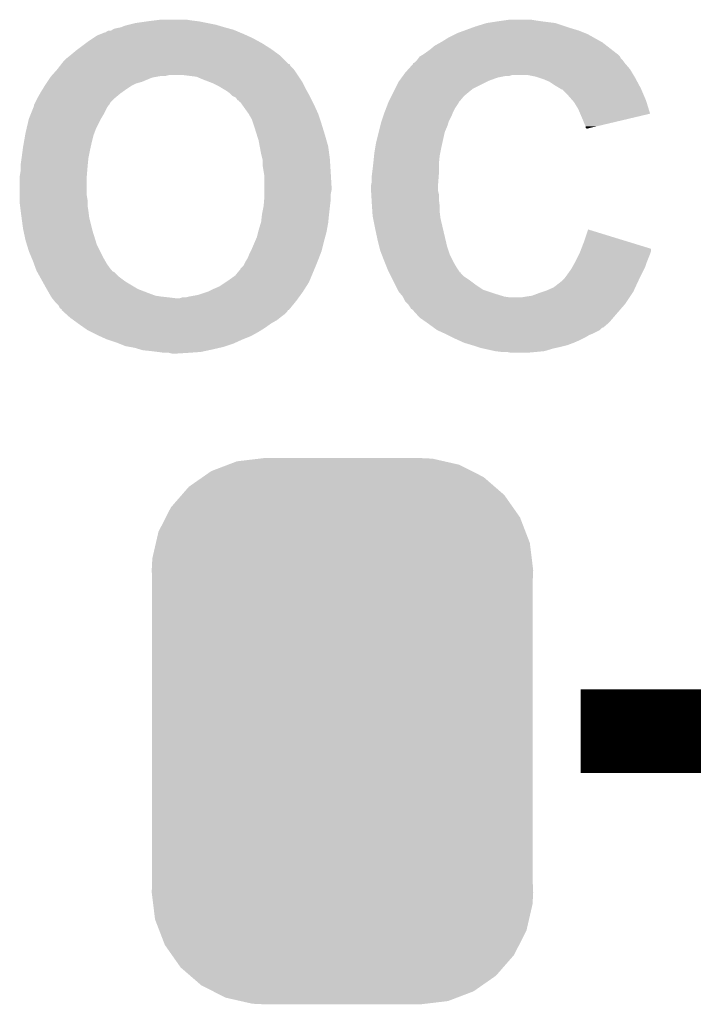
# Model space of a CAD drawing. Extents: x -1.3 to 24.2, y -3.9 to 53.4.
# Tile 30 of 44: x 11.3 to 13.3, y 16 to 18.9. Entities that reach past the tile are written whole.
import ezdxf

# ---------------------------------------------------------------- set-up
doc = ezdxf.new("R2010")
doc.units = 0
doc.layers.get('0').update_dxf_attribs({"linetype": 'CONTINUOUS'})
doc.layers.add('CURRENT_13_CLICK_V100_GTO', color=14, linetype='CONTINUOUS')
doc.layers.add('CURRENT_13_CLICK_V100_GTS', color=12, linetype='CONTINUOUS')

# ---------------------------------------------------------------- blocks, each defined once
blk = doc.blocks.new('CUSTOM_55')
for points in [[(-0.397192, 0.787482), (-0.346778, 0.80667), (0.391686, 0.787482), (0.353772, 0.80667)], [(-0.346778, 0.80667), (-0.319758, 0.816954), (0.353772, 0.80667), (0.308544, 0.816954)], [(-0.319758, 0.816954), (-0.25199, 0.82504), (0.308544, 0.816954), (0.27298, 0.82504)], [(-0.25199, 0.82504), (-0.23749, 0.82677), (0.27298, 0.82504), (0.23749, 0.82677)], [(-0.423346, 0.769256), (-0.397192, 0.787482), (0.427696, 0.769256), (0.391686, 0.787482)], [(-0.465166, 0.74011), (-0.423346, 0.769256), (0.461368, 0.74011), (0.427696, 0.769256)], [(-0.48704, 0.715032), (-0.465166, 0.74011), (0.49034, 0.715032), (0.461368, 0.74011)], [(-0.519626, 0.67767), (-0.48704, 0.715032), (0.516586, 0.67767), (0.49034, 0.715032)], [(-0.535174, 0.647234), (-0.519626, 0.67767), (0.537964, 0.647234), (0.516586, 0.67767)], [(-0.557316, 0.603886), (-0.535174, 0.647234), (0.55465, 0.603886), (0.537964, 0.647234)], [(-0.565176, 0.569912), (-0.557316, 0.603886), (0.567726, 0.569912), (0.55465, 0.603886)], [(-0.575988, 0.523164), (-0.565176, 0.569912), (0.573482, 0.523164), (0.567726, 0.569912)], [(-0.57785, 0.48768), (-0.575988, 0.523164), (0.57785, 0.48768), (0.573482, 0.523164)], [(-0.57658, 0.458364), (-0.57785, 0.48768), (0.57658, 0.458364), (0.57785, 0.48768)], [(-0.57658, 0.45836), (-0.57658, 0.458364), (0.57658, 0.45836), (0.57658, 0.458364)], [(-0.57658, -0.45836), (-0.57658, 0.45836), (0.57658, -0.45836), (0.57658, 0.45836)], [(-0.57785, -0.48768), (-0.576582, -0.458364), (0.57785, -0.48768), (0.57658, -0.458364)], [(-0.576582, -0.458364), (-0.57658, -0.45836), (0.57658, -0.458364), (0.57658, -0.45836)], [(-0.57348, -0.523164), (-0.57785, -0.48768), (0.575988, -0.523164), (0.57785, -0.48768)], [(-0.567726, -0.569912), (-0.57348, -0.523164), (0.565174, -0.569912), (0.575988, -0.523164)], [(-0.554648, -0.603886), (-0.567726, -0.569912), (0.557316, -0.603886), (0.565174, -0.569912)], [(-0.537964, -0.647234), (-0.554648, -0.603886), (0.535172, -0.647234), (0.557316, -0.603886)], [(-0.516584, -0.67767), (-0.537964, -0.647234), (0.519626, -0.67767), (0.535172, -0.647234)], [(-0.49034, -0.715032), (-0.516584, -0.67767), (0.487038, -0.715032), (0.519626, -0.67767)], [(-0.461366, -0.74011), (-0.49034, -0.715032), (0.465166, -0.74011), (0.487038, -0.715032)], [(-0.427696, -0.769256), (-0.461366, -0.74011), (0.423344, -0.769256), (0.465166, -0.74011)], [(-0.391684, -0.787482), (-0.427696, -0.769256), (0.397192, -0.787482), (0.423344, -0.769256)], [(-0.353772, -0.80667), (-0.391684, -0.787482), (0.346776, -0.80667), (0.397192, -0.787482)], [(-0.308542, -0.816954), (-0.353772, -0.80667), (0.319758, -0.816954), (0.346776, -0.80667)], [(-0.27298, -0.82504), (-0.308542, -0.816954), (0.251988, -0.82504), (0.319758, -0.816954)], [(-0.23749, -0.82677), (-0.27298, -0.82504), (0.23749, -0.82677), (0.251988, -0.82504)]]:
    blk.add_solid(points)

msp = doc.modelspace()

# ---------------------------------------------------------------- linework, layer by layer
at = {"layer": 'CURRENT_13_CLICK_V100_GTO', "const_width": 0.254}
msp.add_lwpolyline([(13.00226, 16.7894), (13.56106, 16.7894)], dxfattribs=at)
at = {"layer": 'CURRENT_13_CLICK_V100_GTO'}
for points in [[(11.623042, 18.92554), (11.633202, 18.92808), (11.905828, 18.92554), (11.89736, 18.92808)], [(11.633202, 18.92808), (11.653522, 18.93316), (11.89736, 18.92808), (11.87196, 18.93316)], [(11.653522, 18.93316), (11.68908, 18.93824), (11.87196, 18.93316), (11.846558, 18.93824)], [(11.68908, 18.93824), (11.7094, 18.94078), (11.846558, 18.93824), (11.82624, 18.94078)], [(11.7094, 18.94078), (11.729722, 18.94332), (11.82624, 18.94078), (11.80846, 18.94332)], [(12.68476, 18.923), (12.717772, 18.933158), (12.95654, 18.923), (12.926062, 18.933158)], [(12.717772, 18.933158), (12.71778, 18.93316), (12.926062, 18.933158), (12.926048, 18.93316)], [(12.71778, 18.93316), (12.7508, 18.93824), (12.926048, 18.93316), (12.88542, 18.93824)], [(12.7508, 18.93824), (12.76858, 18.94078), (12.88542, 18.93824), (12.86764, 18.94078)], [(12.76858, 18.94078), (12.786362, 18.94332), (12.86764, 18.94078), (12.852398, 18.94332)], [(11.536678, 18.89506), (11.54938, 18.90014), (11.992356, 18.89506), (11.98118, 18.90014)], [(11.54938, 18.90014), (11.562084, 18.90522), (11.98118, 18.90014), (11.96899, 18.90522)], [(11.562084, 18.90522), (11.564626, 18.905226), (11.96899, 18.90522), (11.968976, 18.905226)], [(11.564626, 18.905226), (11.567164, 18.907762), (11.968976, 18.905226), (11.96289, 18.907762)], [(11.567164, 18.907762), (11.572244, 18.9103), (11.96289, 18.907762), (11.956798, 18.9103)], [(11.572244, 18.9103), (11.579866, 18.910304), (11.956798, 18.9103), (11.95679, 18.910304)], [(11.579866, 18.910304), (11.583668, 18.91284), (11.95679, 18.910304), (11.950702, 18.91284)], [(11.583668, 18.91284), (11.58748, 18.915382), (11.950702, 18.91284), (11.941382, 18.915382)], [(11.58748, 18.915382), (11.59764, 18.91792), (11.941382, 18.915382), (11.932074, 18.91792)], [(11.59764, 18.91792), (11.610332, 18.92046), (11.932074, 18.91792), (11.92276, 18.92046)], [(11.610332, 18.92046), (11.610342, 18.920462), (11.92276, 18.92046), (11.922754, 18.920462)], [(11.610342, 18.920462), (11.623042, 18.92554), (11.922754, 18.920462), (11.905828, 18.92554)], [(12.60348, 18.889978), (12.623802, 18.90014), (13.040872, 18.889978), (13.022582, 18.90014)], [(12.623802, 18.90014), (12.628882, 18.90268), (13.022582, 18.90014), (13.016234, 18.90268)], [(12.628882, 18.90268), (12.64984, 18.910302), (13.016234, 18.90268), (12.99718, 18.910302)], [(12.64984, 18.910302), (12.67079, 18.91792), (12.99718, 18.910302), (12.97178, 18.91792)], [(12.67079, 18.91792), (12.68476, 18.923), (12.97178, 18.91792), (12.95654, 18.923)], [(11.479952, 18.85442), (11.50366, 18.8722), (12.064998, 18.85442), (12.03706, 18.8722)], [(11.50366, 18.8722), (11.51382, 18.87982), (12.03706, 18.8722), (12.02309, 18.87982)], [(11.51382, 18.87982), (11.525248, 18.88744), (12.02309, 18.87982), (12.00912, 18.88744)], [(11.525248, 18.88744), (11.536678, 18.89506), (12.00912, 18.88744), (11.992356, 18.89506)], [(12.560302, 18.864582), (12.578586, 18.87474), (13.081358, 18.864582), (13.068296, 18.87474)], [(12.578586, 18.87474), (12.58316, 18.87728), (13.068296, 18.87474), (13.063726, 18.87728)], [(12.58316, 18.87728), (12.60348, 18.889978), (13.063726, 18.87728), (13.040872, 18.889978)], [(11.45794, 18.83664), (11.47318, 18.84934), (12.089446, 18.83664), (12.071984, 18.84934)], [(11.47318, 18.84934), (11.479952, 18.85442), (12.071984, 18.84934), (12.064998, 18.85442)], [(12.514584, 18.831562), (12.52728, 18.839178), (13.121636, 18.831562), (13.11402, 18.839178)], [(12.52728, 18.839178), (12.54506, 18.85188), (13.11402, 18.839178), (13.09769, 18.85188)], [(12.54506, 18.85188), (12.560302, 18.864582), (13.09769, 18.85188), (13.081358, 18.864582)], [(11.425204, 18.803622), (11.429142, 18.808684), (12.123422, 18.803622), (12.120886, 18.808684)], [(11.429142, 18.808684), (11.429154, 18.8087), (12.120886, 18.808684), (12.118344, 18.8087)], [(11.429154, 18.8087), (11.435082, 18.81632), (12.118344, 18.8087), (12.110724, 18.81632)], [(11.435082, 18.81632), (11.445242, 18.826482), (12.110724, 18.81632), (12.100558, 18.826482)], [(11.445242, 18.826482), (11.454762, 18.834098), (12.100558, 18.826482), (12.09294, 18.834098)], [(11.454762, 18.834098), (11.45794, 18.83664), (12.09294, 18.834098), (12.089446, 18.83664)], [(12.48054, 18.793458), (12.49426, 18.808704), (13.152122, 18.793458), (13.139054, 18.808704)], [(12.49426, 18.808704), (12.494274, 18.81124), (13.139054, 18.808704), (13.13688, 18.81124)], [(12.494274, 18.81124), (12.494276, 18.811246), (13.13688, 18.81124), (13.136876, 18.811246)], [(12.494276, 18.811246), (12.499338, 18.813782), (13.136876, 18.811246), (13.134974, 18.813782)], [(12.499338, 18.813782), (12.506954, 18.821398), (13.134974, 18.813782), (13.12926, 18.821398)], [(12.506954, 18.821398), (12.50696, 18.821402), (13.12926, 18.821398), (13.129258, 18.821402)], [(12.50696, 18.821402), (12.510772, 18.826482), (13.129258, 18.821402), (13.124182, 18.826482)], [(12.510772, 18.826482), (12.514578, 18.831556), (13.124182, 18.826482), (13.121642, 18.831556)], [(12.514578, 18.831556), (12.514584, 18.831562), (13.121642, 18.831556), (13.121636, 18.831562)], [(11.401494, 18.77568), (11.410526, 18.78584), (12.145434, 18.77568), (12.13866, 18.78584)], [(11.410526, 18.78584), (11.417298, 18.793458), (12.13866, 18.78584), (12.132946, 18.793458)], [(11.417298, 18.793458), (11.419272, 18.795998), (12.132946, 18.793458), (12.13104, 18.795998)], [(11.419272, 18.795998), (11.425204, 18.803622), (12.13104, 18.795998), (12.123422, 18.803622)], [(12.465858, 18.77568), (12.471402, 18.783302), (13.16279, 18.77568), (13.158216, 18.783302)], [(12.471402, 18.783302), (12.48054, 18.793458), (13.158216, 18.783302), (13.152122, 18.793458)], [(11.38174, 18.74774), (11.383434, 18.750282), (11.650978, 18.74774), (11.656062, 18.750282)], [(11.383434, 18.750282), (11.38682, 18.75536), (11.656062, 18.750282), (11.673842, 18.75536)], [(11.38682, 18.75536), (11.395286, 18.76806), (11.673842, 18.75536), (11.704322, 18.76806)], [(11.395286, 18.76806), (11.396982, 18.770602), (11.704322, 18.76806), (11.718302, 18.770602)], [(11.396982, 18.770602), (11.399236, 18.77314), (11.718302, 18.770602), (11.732262, 18.77314)], [(11.399236, 18.77314), (11.401494, 18.77568), (11.744962, 18.77314), (11.755122, 18.77568)], [(11.838942, 18.770598), (11.7983, 18.77568), (12.148822, 18.770598), (12.145434, 18.77568)], [(11.85672, 18.76298), (11.838942, 18.770598), (12.1539, 18.76298), (12.148822, 18.770598)], [(11.876538, 18.755358), (11.85672, 18.76298), (12.15898, 18.755358), (12.1539, 18.76298)], [(11.88974, 18.75028), (11.876538, 18.755358), (12.16152, 18.75028), (12.15898, 18.755358)], [(11.904978, 18.74266), (11.88974, 18.75028), (12.16533, 18.74266), (12.16152, 18.75028)], [(12.440922, 18.73504), (12.451082, 18.755358), (12.677142, 18.73504), (12.717776, 18.755358)], [(12.451082, 18.755358), (12.45293, 18.7579), (12.717776, 18.755358), (12.72286, 18.7579)], [(12.45293, 18.7579), (12.460316, 18.768058), (12.72286, 18.7579), (12.7508, 18.768058)], [(12.460316, 18.768058), (12.464012, 18.77314), (12.7508, 18.768058), (12.776198, 18.77314)], [(12.464012, 18.77314), (12.465858, 18.775678), (12.786356, 18.77314), (12.793978, 18.775678)], [(12.465858, 18.775678), (12.465858, 18.77568), (12.793978, 18.775678), (12.842238, 18.77568)], [(12.867638, 18.7706), (12.842238, 18.77568), (13.165838, 18.7706), (13.16279, 18.77568)], [(12.87526, 18.76806), (12.867638, 18.7706), (13.16736, 18.76806), (13.165838, 18.7706)], [(12.8905, 18.76298), (12.87526, 18.76806), (13.170096, 18.76298), (13.16736, 18.76806)], [(12.908282, 18.75536), (12.8905, 18.76298), (13.1742, 18.75536), (13.170096, 18.76298)], [(12.92352, 18.745198), (12.908282, 18.75536), (13.179672, 18.745198), (13.1742, 18.75536)], [(11.35888, 18.709638), (11.364686, 18.7198), (11.595604, 18.709638), (11.6078, 18.7198)], [(11.364686, 18.7198), (11.36904, 18.72742), (11.6078, 18.7198), (11.618468, 18.72742)], [(11.36904, 18.72742), (11.372214, 18.7325), (11.618468, 18.72742), (11.62558, 18.7325)], [(11.372214, 18.7325), (11.378564, 18.74266), (11.62558, 18.7325), (11.640822, 18.74266)], [(11.378564, 18.74266), (11.38174, 18.74774), (11.640822, 18.74266), (11.650978, 18.74774)], [(11.91768, 18.73504), (11.904978, 18.74266), (12.16914, 18.73504), (12.16533, 18.74266)], [(11.93038, 18.72742), (11.91768, 18.73504), (12.173374, 18.72742), (12.16914, 18.73504)], [(11.94054, 18.719798), (11.93038, 18.72742), (12.177608, 18.719798), (12.173374, 18.72742)], [(11.948164, 18.71218), (11.94054, 18.719798), (12.18184, 18.71218), (12.177608, 18.719798)], [(12.429488, 18.712178), (12.43584, 18.72488), (12.649198, 18.712178), (12.66444, 18.72488)], [(12.43584, 18.72488), (12.440922, 18.73504), (12.66444, 18.72488), (12.677142, 18.73504)], [(12.936222, 18.73758), (12.92352, 18.745198), (13.183774, 18.73758), (13.179672, 18.745198)], [(12.940028, 18.735042), (12.936222, 18.73758), (13.18514, 18.735042), (13.183774, 18.73758)], [(12.943834, 18.732504), (12.940028, 18.735042), (13.186228, 18.732504), (13.18514, 18.735042)], [(12.946376, 18.7325), (12.943834, 18.732504), (13.18623, 18.7325), (13.186228, 18.732504)], [(12.964162, 18.71472), (12.946376, 18.7325), (13.193852, 18.71472), (13.18623, 18.7325)], [(11.347452, 18.686786), (11.34999, 18.69186), (11.574782, 18.686786), (11.577322, 18.69186)], [(11.34999, 18.69186), (11.35761, 18.7071), (11.577322, 18.69186), (11.59256, 18.7071)], [(11.35761, 18.7071), (11.35888, 18.709638), (11.59256, 18.7071), (11.595604, 18.709638)], [(11.948166, 18.712178), (11.948164, 18.71218), (12.181842, 18.712178), (12.18184, 18.71218)], [(11.95832, 18.707096), (11.948166, 18.712178), (12.184382, 18.707096), (12.181842, 18.712178)], [(11.963408, 18.699478), (11.95832, 18.707096), (12.188192, 18.699478), (12.184382, 18.707096)], [(11.968478, 18.696926), (11.963408, 18.699478), (12.189468, 18.696926), (12.188192, 18.699478)], [(11.968502, 18.694402), (11.968478, 18.696926), (12.19073, 18.694402), (12.189468, 18.696926)], [(11.971024, 18.694392), (11.968502, 18.694402), (12.190734, 18.694392), (12.19073, 18.694402)], [(11.976462, 18.68678), (11.971024, 18.694392), (12.19454, 18.68678), (12.190734, 18.694392)], [(12.412782, 18.674078), (12.418644, 18.689318), (12.62126, 18.674078), (12.631418, 18.689318)], [(12.418644, 18.689318), (12.420598, 18.694396), (12.631418, 18.689318), (12.633958, 18.694396)], [(12.420598, 18.694396), (12.4206, 18.6944), (12.633958, 18.694396), (12.63396, 18.6944)], [(12.4206, 18.6944), (12.42187, 18.696942), (12.63396, 18.6944), (12.636502, 18.696942)], [(12.42187, 18.696942), (12.429488, 18.712178), (12.636502, 18.696942), (12.649198, 18.712178)], [(12.977498, 18.69948), (12.964162, 18.71472), (13.200382, 18.69948), (13.193852, 18.71472)], [(12.98194, 18.694402), (12.977498, 18.69948), (13.201966, 18.694402), (13.200382, 18.69948)], [(12.994638, 18.67408), (12.98194, 18.694402), (13.208302, 18.67408), (13.201966, 18.694402)], [(11.33602, 18.6563), (11.344146, 18.676622), (11.557, 18.6563), (11.567162, 18.676622)], [(11.344146, 18.676622), (11.34618, 18.681704), (11.567162, 18.676622), (11.57055, 18.681704)], [(11.34618, 18.684242), (11.346182, 18.684244), (11.572242, 18.684242), (11.572242, 18.684244)], [(11.34618, 18.681704), (11.34618, 18.684242), (11.57055, 18.681704), (11.572242, 18.684242)], [(11.346182, 18.684244), (11.347452, 18.686786), (11.572242, 18.684244), (11.574782, 18.686786)], [(11.996422, 18.65884), (11.976462, 18.68678), (12.20724, 18.65884), (12.19454, 18.68678)], [(12.404512, 18.65122), (12.4079, 18.66138), (12.6111, 18.65122), (12.615164, 18.66138)], [(12.4079, 18.66138), (12.408876, 18.66392), (12.615164, 18.66138), (12.61618, 18.66392)], [(12.408876, 18.66392), (12.412782, 18.674078), (12.61618, 18.66392), (12.62126, 18.674078)], [(13.001174, 18.658834), (12.994638, 18.67408), (13.213054, 18.658834), (13.208302, 18.67408)], [(11.323768, 18.61312), (11.33094, 18.643598), (11.53414, 18.61312), (11.54938, 18.643598)], [(11.33094, 18.643598), (11.330942, 18.643602), (11.54938, 18.643598), (11.549382, 18.643602)], [(11.330942, 18.643602), (11.33602, 18.6563), (11.549382, 18.643602), (11.557, 18.6563)], [(11.996424, 18.658838), (11.996422, 18.65884), (12.20724, 18.658838), (12.20724, 18.65884)], [(12.00658, 18.641058), (11.996424, 18.658838), (12.213168, 18.641058), (12.20724, 18.658838)], [(12.010814, 18.62836), (12.00658, 18.641058), (12.2174, 18.62836), (12.213168, 18.641058)], [(12.3952, 18.620742), (12.39774, 18.630898), (12.5984, 18.620742), (12.601786, 18.630898)], [(12.39774, 18.630898), (12.399432, 18.635978), (12.601786, 18.630898), (12.60348, 18.635978)], [(12.399432, 18.635978), (12.404512, 18.65122), (12.60348, 18.635978), (12.6111, 18.65122)], [(13.00988, 18.63852), (13.001174, 18.658834), (13.127226, 18.63852), (13.213054, 18.658834)], [(13.01496, 18.62582), (13.00988, 18.63852), (13.07357, 18.62582), (13.127226, 18.63852)], [(11.319434, 18.592802), (11.32078, 18.60042), (11.526522, 18.592802), (11.529378, 18.60042)], [(11.32078, 18.60042), (11.323768, 18.61312), (11.529378, 18.60042), (11.53414, 18.61312)], [(12.0142, 18.6182), (12.010814, 18.62836), (12.220528, 18.6182), (12.2174, 18.62836)], [(12.021344, 18.59534), (12.0142, 18.6182), (12.22756, 18.59534), (12.220528, 18.6182)], [(12.3825, 18.56994), (12.390754, 18.602958), (12.583442, 18.56994), (12.59078, 18.602958)], [(12.390754, 18.602958), (12.3952, 18.620742), (12.59078, 18.602958), (12.5984, 18.620742)], [(13.017498, 18.620744), (13.01496, 18.62582), (13.052124, 18.620744), (13.07357, 18.62582)], [(13.0175, 18.615684), (13.017498, 18.620744), (13.030746, 18.615684), (13.052124, 18.620744)], [(13.020016, 18.61566), (13.0175, 18.615684), (13.030644, 18.61566), (13.030746, 18.615684)], [(13.02004, 18.61315), (13.020016, 18.61566), (13.02004, 18.61315), (13.030644, 18.61566)], [(11.31316, 18.55724), (11.315848, 18.57248), (11.518052, 18.55724), (11.52144, 18.57248)], [(11.315848, 18.57248), (11.319434, 18.592802), (11.52144, 18.57248), (11.526522, 18.592802)], [(12.0269, 18.57756), (12.021344, 18.59534), (12.23264, 18.57756), (12.22756, 18.59534)], [(12.030236, 18.559778), (12.0269, 18.57756), (12.23772, 18.559778), (12.23264, 18.57756)], [(12.380382, 18.55724), (12.3825, 18.56994), (12.58062, 18.55724), (12.583442, 18.56994)], [(11.308756, 18.52422), (11.312144, 18.54962), (11.51128, 18.52422), (11.51636, 18.54962)], [(11.312144, 18.54962), (11.31316, 18.55724), (11.51636, 18.54962), (11.518052, 18.55724)], [(12.03452, 18.53692), (12.030236, 18.559778), (12.240768, 18.53692), (12.23772, 18.559778)], [(12.37742, 18.53946), (12.380382, 18.55724), (12.577062, 18.53946), (12.58062, 18.55724)], [(11.30554, 18.50136), (11.30808, 18.51914), (11.508994, 18.50136), (11.510772, 18.51914)], [(11.30808, 18.51914), (11.308756, 18.52422), (11.510772, 18.51914), (11.51128, 18.52422)], [(12.03833, 18.52168), (12.03452, 18.53692), (12.2428, 18.52168), (12.240768, 18.53692)], [(12.0396, 18.516598), (12.03833, 18.52168), (12.243118, 18.516598), (12.2428, 18.52168)], [(12.0396, 18.498818), (12.0396, 18.516598), (12.24423, 18.498818), (12.243118, 18.516598)], [(12.374032, 18.506442), (12.37488, 18.51406), (12.573, 18.506442), (12.57376, 18.51406)], [(12.37488, 18.51406), (12.376658, 18.531842), (12.57376, 18.51406), (12.57554, 18.531842)], [(12.376658, 18.531842), (12.37742, 18.53946), (12.57554, 18.531842), (12.577062, 18.53946)], [(11.303, 18.468342), (11.30554, 18.483582), (11.5062, 18.468342), (11.50747, 18.483582)], [(11.30554, 18.49882), (11.30554, 18.50136), (11.50874, 18.49882), (11.508994, 18.50136)], [(11.30554, 18.483582), (11.30554, 18.49882), (11.50747, 18.483582), (11.50874, 18.49882)], [(12.042564, 18.48104), (12.0396, 18.498818), (12.24534, 18.48104), (12.24423, 18.498818)], [(12.04468, 18.468338), (12.042564, 18.48104), (12.246088, 18.468338), (12.24534, 18.48104)], [(12.370434, 18.47596), (12.37234, 18.4912), (12.573, 18.47596), (12.573, 18.4912)], [(12.37234, 18.4912), (12.374032, 18.506442), (12.573, 18.4912), (12.573, 18.506442)], [(11.303, 18.46834), (11.303, 18.468342), (11.5062, 18.46834), (11.5062, 18.468342)], [(11.303, 18.412462), (11.303, 18.46834), (11.5062, 18.412462), (11.5062, 18.46834)], [(12.04468, 18.437862), (12.04468, 18.468338), (12.24788, 18.437862), (12.246088, 18.468338)], [(12.367768, 18.442942), (12.3698, 18.453102), (12.57046, 18.442942), (12.57124, 18.453102)], [(12.3698, 18.47088), (12.370434, 18.47596), (12.572608, 18.47088), (12.573, 18.47596)], [(12.3698, 18.453102), (12.3698, 18.47088), (12.57124, 18.453102), (12.572608, 18.47088)], [(12.04468, 18.427698), (12.04468, 18.437862), (12.24788, 18.427698), (12.24788, 18.437862)], [(12.04468, 18.414998), (12.04468, 18.427698), (12.24534, 18.414998), (12.24788, 18.427698)], [(12.36726, 18.440402), (12.367768, 18.442942), (12.57046, 18.440402), (12.57046, 18.442942)], [(12.36726, 18.430238), (12.36726, 18.440402), (12.57046, 18.430238), (12.57046, 18.440402)], [(12.36756, 18.425158), (12.36726, 18.430238), (12.57046, 18.425158), (12.57046, 18.430238)], [(12.368158, 18.414998), (12.36756, 18.425158), (12.573, 18.414998), (12.57046, 18.425158)], [(11.303, 18.397222), (11.303, 18.412462), (11.50874, 18.397222), (11.5062, 18.412462)], [(11.303, 18.3896), (11.303, 18.397222), (11.50874, 18.3896), (11.50874, 18.397222)], [(12.04214, 18.379438), (12.04362, 18.39722), (12.243116, 18.379438), (12.24534, 18.39722)], [(12.04362, 18.39722), (12.04468, 18.40992), (12.24534, 18.39722), (12.24534, 18.40992)], [(12.04468, 18.40992), (12.04468, 18.414998), (12.24534, 18.40992), (12.24534, 18.414998)], [(12.369054, 18.39976), (12.368158, 18.414998), (12.573, 18.39976), (12.573, 18.414998)], [(12.3698, 18.38706), (12.369054, 18.39976), (12.574588, 18.38706), (12.573, 18.39976)], [(11.30427, 18.379442), (11.303, 18.3896), (11.50874, 18.379442), (11.50874, 18.3896)], [(11.306176, 18.3642), (11.30427, 18.379442), (11.51128, 18.3642), (11.50874, 18.379442)], [(11.30808, 18.34896), (11.306176, 18.3642), (11.513186, 18.34896), (11.51128, 18.3642)], [(12.03706, 18.35404), (12.041632, 18.3769), (12.24026, 18.35404), (12.2428, 18.3769)], [(12.041632, 18.3769), (12.04214, 18.379438), (12.2428, 18.3769), (12.243116, 18.379438)], [(12.37031, 18.379438), (12.3698, 18.38706), (12.57554, 18.379438), (12.574588, 18.38706)], [(12.371494, 18.36166), (12.37031, 18.379438), (12.57554, 18.36166), (12.57554, 18.379438)], [(12.37234, 18.34896), (12.371494, 18.36166), (12.577128, 18.34896), (12.57554, 18.36166)], [(11.308758, 18.343882), (11.30808, 18.34896), (11.51382, 18.343882), (11.513186, 18.34896)], [(11.31316, 18.31086), (11.308758, 18.343882), (11.522076, 18.31086), (11.51382, 18.343882)], [(12.03452, 18.331178), (12.03706, 18.35404), (12.237972, 18.331178), (12.24026, 18.35404)], [(12.373864, 18.34134), (12.37234, 18.34896), (12.57808, 18.34134), (12.577128, 18.34896)], [(12.37996, 18.31086), (12.373864, 18.34134), (12.585252, 18.31086), (12.57808, 18.34134)], [(11.314794, 18.30324), (11.31316, 18.31086), (11.52398, 18.30324), (11.522076, 18.31086)], [(11.32078, 18.2753), (11.314794, 18.30324), (11.532712, 18.2753), (11.52398, 18.30324)], [(12.025628, 18.3007), (12.0269, 18.30578), (12.23264, 18.3007), (12.233562, 18.30578)], [(12.0269, 18.30578), (12.033758, 18.32864), (12.233562, 18.30578), (12.23772, 18.32864)], [(12.033758, 18.32864), (12.03452, 18.331178), (12.23772, 18.32864), (12.237972, 18.331178)], [(12.38758, 18.2753), (12.37996, 18.31086), (12.59362, 18.2753), (12.585252, 18.31086)], [(13.01242, 18.270218), (13.025142, 18.308316), (13.149332, 18.270218), (13.025142, 18.308316)], [(11.324688, 18.262602), (11.32078, 18.2753), (11.536678, 18.262602), (11.532712, 18.2753)], [(12.00658, 18.2499), (12.016376, 18.27276), (12.219302, 18.2499), (12.22502, 18.27276)], [(12.016376, 18.27276), (12.021818, 18.285458), (12.22502, 18.27276), (12.228482, 18.285458)], [(12.021818, 18.285458), (12.025628, 18.3007), (12.228482, 18.285458), (12.23264, 18.3007)], [(12.39266, 18.254982), (12.38758, 18.2753), (12.5984, 18.254982), (12.59362, 18.2753)], [(11.33094, 18.242278), (11.324688, 18.262602), (11.546842, 18.242278), (11.536678, 18.262602)], [(11.339406, 18.22196), (11.33094, 18.242278), (11.557, 18.22196), (11.546842, 18.242278)], [(11.99896, 18.23466), (12.002768, 18.242278), (12.214468, 18.23466), (12.217398, 18.242278)], [(12.002768, 18.242278), (12.00658, 18.2499), (12.217398, 18.242278), (12.219302, 18.2499)], [(12.3952, 18.244822), (12.39266, 18.254982), (12.601788, 18.244822), (12.5984, 18.254982)], [(12.400086, 18.23212), (12.3952, 18.244822), (12.60602, 18.23212), (12.601788, 18.244822)], [(12.99972, 18.2372), (13.001672, 18.242278), (13.213926, 18.2372), (13.215618, 18.242278)], [(13.001672, 18.242278), (13.004596, 18.249882), (13.215618, 18.242278), (13.21562, 18.249882)], [(13.004596, 18.249882), (13.01242, 18.270218), (13.21562, 18.249882), (13.149332, 18.270218)], [(11.34364, 18.211798), (11.339406, 18.22196), (11.562806, 18.211798), (11.557, 18.22196)], [(11.98626, 18.20926), (11.99388, 18.221956), (12.2047, 18.20926), (12.209582, 18.221956)], [(11.99388, 18.221956), (11.99896, 18.23466), (12.209582, 18.221956), (12.214468, 18.23466)], [(12.4079, 18.211802), (12.400086, 18.23212), (12.61618, 18.211802), (12.60602, 18.23212)], [(12.98702, 18.2118), (12.99845, 18.23466), (13.203934, 18.2118), (13.21308, 18.23466)], [(12.99845, 18.23466), (12.99972, 18.2372), (13.21308, 18.23466), (13.213926, 18.2372)], [(11.346412, 18.20418), (11.34364, 18.211798), (11.567158, 18.20418), (11.562806, 18.211798)], [(11.352878, 18.1864), (11.346412, 18.20418), (11.57986, 18.1864), (11.567158, 18.20418)], [(11.3538, 18.183862), (11.352878, 18.1864), (11.5824, 18.183862), (11.57986, 18.1864)], [(11.355212, 18.181322), (11.3538, 18.183862), (11.58494, 18.181322), (11.5824, 18.183862)], [(11.955778, 18.168618), (11.96848, 18.18386), (12.187764, 18.168618), (12.194114, 18.18386)], [(11.96848, 18.18386), (11.971014, 18.186392), (12.194114, 18.18386), (12.19517, 18.186392)], [(11.971014, 18.186392), (11.97102, 18.188934), (12.19517, 18.186392), (12.19623, 18.188934)], [(11.97102, 18.188934), (11.981178, 18.1991), (12.19623, 18.188934), (12.200466, 18.1991)], [(11.981178, 18.1991), (11.98626, 18.20926), (12.200466, 18.1991), (12.2047, 18.20926)], [(12.4079, 18.2118), (12.4079, 18.211802), (12.616182, 18.2118), (12.61618, 18.211802)], [(12.415012, 18.19402), (12.4079, 18.2118), (12.62634, 18.19402), (12.616182, 18.2118)], [(12.41806, 18.1864), (12.415012, 18.19402), (12.631426, 18.1864), (12.62634, 18.19402)], [(12.42187, 18.17878), (12.41806, 18.1864), (12.63651, 18.17878), (12.631426, 18.1864)], [(12.96162, 18.17116), (12.974322, 18.18894), (13.18641, 18.17116), (13.1953, 18.18894)], [(12.974322, 18.18894), (12.977142, 18.19402), (13.1953, 18.18894), (13.19784, 18.19402)], [(12.977142, 18.19402), (12.98561, 18.209262), (13.19784, 18.19402), (13.20292, 18.209262)], [(12.98561, 18.209262), (12.98702, 18.2118), (13.20292, 18.209262), (13.203934, 18.2118)], [(11.356624, 18.178782), (11.355212, 18.181322), (11.590014, 18.178782), (11.58494, 18.181322)], [(11.363678, 18.166082), (11.356624, 18.178782), (11.60272, 18.166082), (11.590014, 18.178782)], [(11.372146, 18.15084), (11.363678, 18.166082), (11.62304, 18.15084), (11.60272, 18.166082)], [(11.92657, 18.1483), (11.938, 18.15592), (12.179298, 18.1483), (12.182472, 18.15592)], [(11.938, 18.15592), (11.955778, 18.168618), (12.182472, 18.15592), (12.187764, 18.168618)], [(12.421882, 18.178756), (12.42187, 18.17878), (12.63904, 18.178756), (12.63651, 18.17878)], [(12.423144, 18.176234), (12.421882, 18.178756), (12.639046, 18.176234), (12.63904, 18.178756)], [(12.42822, 18.16608), (12.423144, 18.176234), (12.6492, 18.16608), (12.639046, 18.176234)], [(12.4333, 18.15592), (12.42822, 18.16608), (12.66444, 18.15592), (12.6492, 18.16608)], [(12.44092, 18.14068), (12.4333, 18.15592), (12.68476, 18.14068), (12.66444, 18.15592)], [(12.94384, 18.150842), (12.951458, 18.15846), (13.176504, 18.150842), (13.18006, 18.15846)], [(12.951458, 18.15846), (12.954, 18.161002), (13.18006, 18.15846), (13.18133, 18.161002)], [(12.954, 18.161002), (12.96162, 18.17116), (13.18133, 18.161002), (13.18641, 18.17116)], [(11.3792, 18.13814), (11.372146, 18.15084), (11.644206, 18.13814), (11.62304, 18.15084)], [(11.385006, 18.12798), (11.3792, 18.13814), (11.661136, 18.12798), (11.644206, 18.13814)], [(11.392264, 18.11528), (11.385006, 18.12798), (11.69416, 18.11528), (11.661136, 18.12798)], [(11.874502, 18.120362), (11.88974, 18.12798), (12.16152, 18.120362), (12.166366, 18.12798)], [(11.88974, 18.12798), (11.90752, 18.1356), (12.166366, 18.12798), (12.171216, 18.1356)], [(11.90752, 18.1356), (11.92657, 18.1483), (12.171216, 18.1356), (12.179298, 18.1483)], [(12.44854, 18.12544), (12.44092, 18.14068), (12.707618, 18.12544), (12.68476, 18.14068)], [(12.451078, 18.120364), (12.44854, 18.12544), (12.722848, 18.120364), (12.707618, 18.12544)], [(12.890492, 18.120358), (12.898118, 18.1229), (13.162278, 18.120358), (13.163464, 18.1229)], [(12.898118, 18.1229), (12.920978, 18.133062), (13.163464, 18.1229), (13.168206, 18.133062)], [(12.920978, 18.133062), (12.94384, 18.150842), (13.168206, 18.133062), (13.176504, 18.150842)], [(11.396616, 18.107662), (11.392264, 18.11528), (11.714476, 18.107662), (11.69416, 18.11528)], [(11.398068, 18.10512), (11.396616, 18.107662), (11.73226, 18.10512), (11.714476, 18.107662)], [(11.399518, 18.102582), (11.398068, 18.10512), (11.755102, 18.102582), (11.73226, 18.10512)], [(11.39952, 18.10258), (11.399518, 18.102582), (11.75512, 18.10258), (11.755102, 18.102582)], [(11.401552, 18.10004), (11.39952, 18.10258), (11.77544, 18.10004), (11.75512, 18.10258)], [(11.407648, 18.09242), (11.401552, 18.10004), (12.1412, 18.09242), (12.14674, 18.10004)], [(11.788136, 18.10004), (11.795758, 18.102578), (12.14674, 18.10004), (12.148586, 18.102578)], [(11.795758, 18.102578), (11.805918, 18.10258), (12.148586, 18.102578), (12.148588, 18.10258)], [(11.805918, 18.10258), (11.81608, 18.10512), (12.148588, 18.10258), (12.150434, 18.10512)], [(11.81608, 18.10512), (11.84402, 18.1102), (12.150434, 18.10512), (12.154128, 18.1102)], [(11.84402, 18.1102), (11.874498, 18.12036), (12.154128, 18.1102), (12.161518, 18.12036)], [(11.874498, 18.12036), (11.874502, 18.120362), (12.161518, 18.12036), (12.16152, 18.120362)], [(12.455314, 18.11528), (12.451078, 18.120364), (12.7381, 18.11528), (12.722848, 18.120364)], [(12.463778, 18.10512), (12.455314, 18.11528), (12.771122, 18.10512), (12.7381, 18.11528)], [(12.46378, 18.105116), (12.463778, 18.10512), (12.77115, 18.105116), (12.771122, 18.10512)], [(12.46505, 18.10258), (12.46378, 18.105116), (12.788902, 18.10258), (12.77115, 18.105116)], [(12.471398, 18.089884), (12.46505, 18.10258), (13.141962, 18.089884), (13.150426, 18.10258)], [(12.821922, 18.10258), (12.83716, 18.10512), (13.150426, 18.10258), (13.15212, 18.10512)], [(12.83716, 18.10512), (12.854944, 18.107662), (13.15212, 18.10512), (13.153814, 18.107662)], [(12.854944, 18.107662), (12.87526, 18.11528), (13.153814, 18.107662), (13.158892, 18.11528)], [(12.87526, 18.11528), (12.890492, 18.120358), (13.158892, 18.11528), (13.162278, 18.120358)], [(11.409678, 18.089882), (11.407648, 18.09242), (12.139122, 18.089882), (12.1412, 18.09242)], [(11.419838, 18.079718), (11.409678, 18.089882), (12.130804, 18.079718), (12.139122, 18.089882)], [(11.42492, 18.069566), (11.419838, 18.079718), (12.122496, 18.069566), (12.130804, 18.079718)], [(11.429984, 18.067026), (11.42492, 18.069566), (12.120416, 18.067026), (12.122496, 18.069566)], [(11.43, 18.064484), (11.429984, 18.067026), (12.118336, 18.064484), (12.120416, 18.067026)], [(11.430006, 18.06448), (11.43, 18.064484), (12.118334, 18.06448), (12.118336, 18.064484)], [(11.430024, 18.064464), (11.430006, 18.06448), (12.115794, 18.064464), (12.118334, 18.06448)], [(11.435646, 18.059402), (11.430024, 18.064464), (12.113258, 18.059402), (12.115794, 18.064464)], [(12.479024, 18.082258), (12.471398, 18.089884), (13.13688, 18.082258), (13.141962, 18.089884)], [(12.481558, 18.079722), (12.479024, 18.082258), (13.134682, 18.079722), (13.13688, 18.082258)], [(12.486638, 18.072102), (12.481558, 18.079722), (13.128076, 18.072102), (13.134682, 18.079722)], [(12.489174, 18.067036), (12.486638, 18.072102), (13.123686, 18.067036), (13.128076, 18.072102)], [(12.491716, 18.06702), (12.489174, 18.067036), (13.123672, 18.06702), (13.123686, 18.067036)], [(12.512296, 18.04416), (12.491716, 18.06702), (13.10386, 18.04416), (13.123672, 18.06702)], [(11.444114, 18.05178), (11.435646, 18.059402), (12.105638, 18.05178), (12.113258, 18.059402)], [(11.45258, 18.04416), (11.444114, 18.05178), (12.09548, 18.04416), (12.105638, 18.05178)], [(11.455398, 18.041622), (11.45258, 18.04416), (12.092306, 18.041622), (12.09548, 18.04416)], [(11.465882, 18.033998), (11.455398, 18.041622), (12.082778, 18.033998), (12.092306, 18.041622)], [(11.479848, 18.02384), (11.465882, 18.033998), (12.064998, 18.02384), (12.082778, 18.033998)], [(12.51458, 18.041622), (12.512296, 18.04416), (13.101684, 18.041622), (13.10386, 18.04416)], [(12.536356, 18.026378), (12.51458, 18.041622), (13.08862, 18.026378), (13.101684, 18.041622)], [(11.48334, 18.0213), (11.479848, 18.02384), (12.061442, 18.0213), (12.064998, 18.02384)], [(11.497858, 18.01114), (11.48334, 18.0213), (12.04722, 18.01114), (12.061442, 18.0213)], [(11.508742, 18.003522), (11.497858, 18.01114), (12.035028, 18.003522), (12.04722, 18.01114)], [(11.518902, 17.998442), (11.508742, 18.003522), (12.0269, 17.998442), (12.035028, 18.003522)], [(12.53998, 18.02384), (12.536356, 18.026378), (13.085656, 18.02384), (13.08862, 18.026378)], [(12.557446, 18.01114), (12.53998, 18.02384), (13.070836, 18.01114), (13.085656, 18.02384)], [(12.557454, 18.011134), (12.557446, 18.01114), (13.068294, 18.011134), (13.070836, 18.01114)], [(12.567922, 18.003522), (12.557454, 18.011134), (13.06068, 18.003522), (13.068294, 18.011134)], [(12.567932, 18.003518), (12.567922, 18.003522), (13.060676, 18.003518), (13.06068, 18.003522)], [(12.590274, 17.99336), (12.567932, 18.003518), (13.04036, 17.99336), (13.060676, 18.003518)], [(11.53922, 17.98828), (11.518902, 17.998442), (12.00861, 17.98828), (12.0269, 17.998442)], [(11.544808, 17.98574), (11.53922, 17.98828), (12.00404, 17.98574), (12.00861, 17.98828)], [(11.56716, 17.97558), (11.544808, 17.98574), (11.97864, 17.97558), (12.00404, 17.98574)], [(11.597642, 17.96542), (11.56716, 17.97558), (11.956286, 17.96542), (11.97864, 17.97558)], [(12.59586, 17.99082), (12.590274, 17.99336), (13.034008, 17.99082), (13.04036, 17.99336)], [(12.60094, 17.98828), (12.59586, 17.99082), (13.027658, 17.98828), (13.034008, 17.99082)], [(12.61618, 17.98066), (12.60094, 17.98828), (13.01496, 17.98066), (13.027658, 17.98828)], [(12.62126, 17.97812), (12.61618, 17.98066), (13.00988, 17.97812), (13.01496, 17.98066)], [(12.632436, 17.97304), (12.62126, 17.97812), (12.99972, 17.97304), (13.00988, 17.97812)], [(11.603994, 17.96288), (11.597642, 17.96542), (11.950698, 17.96288), (11.956286, 17.96542)], [(11.623038, 17.955262), (11.603994, 17.96288), (11.92784, 17.955262), (11.950698, 17.96288)], [(11.637004, 17.952722), (11.623038, 17.955262), (11.92022, 17.952722), (11.92784, 17.955262)], [(11.65098, 17.95018), (11.637004, 17.952722), (11.909206, 17.95018), (11.92022, 17.952722)], [(11.667912, 17.9451), (11.65098, 17.95018), (11.8872, 17.9451), (11.909206, 17.95018)], [(11.676378, 17.94256), (11.667912, 17.9451), (11.875346, 17.94256), (11.8872, 17.9451)], [(12.6492, 17.96542), (12.632436, 17.97304), (12.98194, 17.96542), (12.99972, 17.97304)], [(12.6746, 17.9578), (12.6492, 17.96542), (12.961618, 17.9578), (12.98194, 17.96542)], [(12.689846, 17.95272), (12.6746, 17.9578), (12.9413, 17.95272), (12.961618, 17.9578)], [(12.69746, 17.950182), (12.689846, 17.95272), (12.929878, 17.950182), (12.9413, 17.95272)], [(12.708898, 17.94764), (12.69746, 17.950182), (12.918442, 17.94764), (12.929878, 17.950182)], [(12.743182, 17.94002), (12.708898, 17.94764), (12.893038, 17.94002), (12.918442, 17.94764)], [(11.70178, 17.94002), (11.676378, 17.94256), (11.863492, 17.94002), (11.875346, 17.94256)], [(11.7221, 17.93748), (11.70178, 17.94002), (11.85164, 17.93748), (11.863492, 17.94002)], [(11.73988, 17.93494), (11.7221, 17.93748), (11.81608, 17.93494), (11.85164, 17.93748)], [(11.765278, 17.9324), (11.755118, 17.93494), (11.775442, 17.9324), (11.81608, 17.93494)], [(12.7635, 17.93748), (12.743182, 17.94002), (12.86764, 17.93748), (12.893038, 17.94002)], [(12.791438, 17.93494), (12.778738, 17.93748), (12.839702, 17.93494), (12.86764, 17.93748)]]:
    msp.add_solid(points, dxfattribs=at)

# ---------------------------------------------------------------- block references
at = {"layer": 'CURRENT_13_CLICK_V100_GTS'}
msp.add_blockref('CUSTOM_55', (12.2809, 16.7894), dxfattribs=at)

doc.saveas('drawing.dxf')
